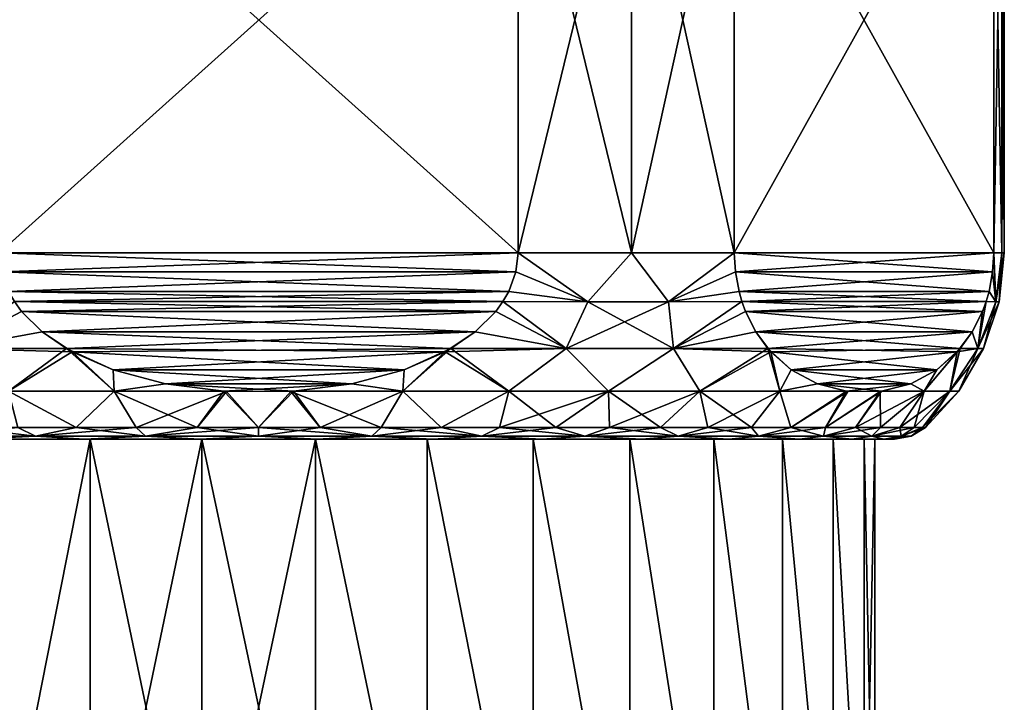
# Model space of a CAD drawing. Header units: metres. Extents: x -109 to 109, y -917 to 389.
# Tile 232 of 256: x 71 to 92, y 35 to 50. Entities that reach past the tile are written whole.
import ezdxf

# ---------------------------------------------------------------- set-up
doc = ezdxf.new("R2010")
doc.units = ezdxf.units.M
doc.layers.add('solid_24503124_XXX_01_SW0001_01', color=7, linetype='CONTINUOUS')

msp = doc.modelspace()

# ---------------------------------------------------------------- linework, layer by layer
at = {"layer": 'solid_24503124_XXX_01_SW0001_01'}
for points in [[(82.067764, 45, -15), (70.932236, 45, -15), (70.932236, 55, -15)], [(82.067764, 45, -15), (70.932236, 55, -15), (82.067764, 55, -15)], [(70.932236, 45, 15), (82.067764, 55, 15), (70.932236, 55, 15)], [(70.932236, 45, 15), (82.067764, 45, 15), (82.067764, 55, 15)], [(84.5, 45, 13.856406), (84.5, 55, 13.856406), (82.067764, 55, 15)], [(84.5, 45, 13.856406), (82.067764, 55, 15), (82.067764, 45, 15)], [(82.067764, 45, -15), (82.067764, 55, -15), (84.5, 55, -13.856406)], [(82.067764, 45, -15), (84.5, 55, -13.856406), (84.5, 45, -13.856406)], [(86.706497, 45, 12.321825), (86.706497, 55, 12.321825), (84.5, 55, 13.856406)], [(86.706497, 45, 12.321825), (84.5, 55, 13.856406), (84.5, 45, 13.856406)], [(84.5, 45, -13.856406), (84.5, 55, -13.856406), (86.706497, 55, -12.321825)], [(84.5, 45, -13.856406), (86.706497, 55, -12.321825), (86.706497, 45, -12.321825)], [(86.706497, 45, 12.321825), (92.274261, 55, 2.678175), (86.706497, 55, 12.321825)], [(86.706497, 45, 12.321825), (92.274261, 45, 2.678175), (92.274261, 55, 2.678175)], [(92.274261, 45, -2.678175), (86.706497, 55, -12.321825), (92.274261, 55, -2.678175)], [(92.274261, 45, -2.678175), (86.706497, 45, -12.321825), (86.706497, 55, -12.321825)], [(92.443466, 45, 1.343836), (92.443466, 55, 1.343836), (92.274261, 55, 2.678175)], [(92.443466, 45, 1.343836), (92.274261, 55, 2.678175), (92.274261, 45, 2.678175)], [(92.274261, 45, -2.678175), (92.274261, 55, -2.678175), (92.443466, 55, -1.343836)], [(92.274261, 45, -2.678175), (92.443466, 55, -1.343836), (92.443466, 45, -1.343836)], [(92.5, 45), (92.5, 55), (92.443466, 55, 1.343836)], [(92.443466, 45, -1.343836), (92.5, 55), (92.5, 45)], [(92.443466, 45, -1.343836), (92.443466, 55, -1.343836), (92.5, 55)], [(92.5, 45), (92.443466, 55, 1.343836), (92.443466, 45, 1.343836)], [(82.018707, 44.587952, -15), (70.932236, 45, -15), (82.067764, 45, -15)], [(70.981293, 44.587952, -15), (70.932236, 45, -15), (82.018707, 44.587952, -15)], [(70.981293, 44.587952, 15), (82.067764, 45, 15), (70.932236, 45, 15)], [(70.981293, 44.587952, 15), (82.018707, 44.587952, 15), (82.067764, 45, 15)], [(82.067764, 45, 15), (82.018707, 44.587952, 15), (83.563675, 43.947845, 14.23146)], [(83.563675, 43.947845, -14.23146), (82.018707, 44.587952, -15), (82.067764, 45, -15)], [(84.5, 45, 13.856406), (82.067764, 45, 15), (83.563675, 43.947845, 14.23146)], [(83.563675, 43.947845, -14.23146), (82.067764, 45, -15), (84.5, 45, -13.856406)], [(84.5, 45, 13.856406), (83.563675, 43.947845, 14.23146), (85.292969, 43.947845, 13.23305)], [(85.292969, 43.947845, -13.23305), (83.563675, 43.947845, -14.23146), (84.5, 45, -13.856406)], [(86.706497, 45, 12.321825), (84.5, 45, 13.856406), (85.292969, 43.947845, 13.23305)], [(85.292969, 43.947845, -13.23305), (84.5, 45, -13.856406), (86.706497, 45, -12.321825)], [(86.731033, 44.587936, 12.279337), (86.706497, 45, 12.321825), (85.292969, 43.947845, 13.23305)], [(86.731026, 44.58794, -12.279337), (85.292969, 43.947845, -13.23305), (86.706497, 45, -12.321825)], [(86.731033, 44.587936, 12.279337), (92.274261, 45, 2.678175), (86.706497, 45, 12.321825)], [(92.249733, 44.587936, -2.720663), (86.731026, 44.58794, -12.279337), (86.706497, 45, -12.321825)], [(92.249733, 44.587936, -2.720663), (86.706497, 45, -12.321825), (92.274261, 45, -2.678175)], [(86.731033, 44.587936, 12.279337), (92.249733, 44.587936, 2.720663), (92.274261, 45, 2.678175)], [(92.249733, 44.587936, 2.720663), (92.317421, 43.947845, 1.49638), (92.274261, 45, 2.678175)], [(92.249733, 44.587936, -2.720663), (92.274261, 45, -2.678175), (92.317421, 43.947845, -1.49638)], [(92.317421, 43.947845, 1.49638), (92.443466, 45, 1.343836), (92.274261, 45, 2.678175)], [(92.274261, 45, -2.678175), (92.443466, 45, -1.343836), (92.317421, 43.947845, -1.49638)], [(92.317421, 43.947845, 1.49638), (92.388046, 43.947845), (92.443466, 45, 1.343836)], [(92.317421, 43.947845, -1.49638), (92.5, 45), (92.388046, 43.947845)], [(92.443466, 45, -1.343836), (92.5, 45), (92.317421, 43.947845, -1.49638)], [(92.388046, 43.947845), (92.5, 45), (92.443466, 45, 1.343836)], [(71.135048, 44.169518, 15), (82.018707, 44.587952, 15), (70.981293, 44.587952, 15)], [(70.981293, 44.587952, -15), (82.018707, 44.587952, -15), (81.864952, 44.169518, -15)], [(70.981293, 44.587952, -15), (81.864952, 44.169518, -15), (71.135048, 44.169518, -15)], [(71.135048, 44.169518, 15), (81.864952, 44.169518, 15), (82.018707, 44.587952, 15)], [(82.018707, 44.587952, 15), (81.864952, 44.169518, 15), (83.563675, 43.947845, 14.23146)], [(83.563675, 43.947845, -14.23146), (81.864952, 44.169518, -15), (82.018707, 44.587952, -15)], [(86.731026, 44.58794, -12.279337), (86.807907, 44.169502, -12.146181), (85.292969, 43.947845, -13.23305)], [(86.731033, 44.587936, 12.279337), (85.292969, 43.947845, 13.23305), (86.807907, 44.169498, 12.14618)], [(92.172852, 44.169502, -2.853819), (86.807907, 44.169502, -12.146181), (86.731026, 44.58794, -12.279337)], [(92.249733, 44.587936, -2.720663), (92.172852, 44.169502, -2.853819), (86.731026, 44.58794, -12.279337)], [(86.731033, 44.587936, 12.279337), (86.807907, 44.169498, 12.14618), (92.249733, 44.587936, 2.720663)], [(86.807907, 44.169498, 12.14618), (92.172852, 44.169498, 2.85382), (92.249733, 44.587936, 2.720663)], [(92.249733, 44.587936, 2.720663), (92.172852, 44.169498, 2.85382), (92.317421, 43.947845, 1.49638)], [(92.249733, 44.587936, -2.720663), (92.317421, 43.947845, -1.49638), (92.172852, 44.169502, -2.853819)], [(71.261002, 43.950317, 15), (81.864952, 44.169518, 15), (71.135048, 44.169518, 15)], [(71.135048, 44.169518, -15), (81.864952, 44.169518, -15), (81.738998, 43.950317, -15)], [(71.135048, 44.169518, -15), (81.738998, 43.950317, -15), (71.261002, 43.950317, -15)], [(71.261002, 43.950317, 15), (81.738998, 43.950317, 15), (81.864952, 44.169518, 15)], [(81.864952, 44.169518, 15), (81.738998, 43.950317, 15), (83.563675, 43.947845, 14.23146)], [(83.563675, 43.947845, -14.23146), (81.738998, 43.950317, -15), (81.864952, 44.169518, -15)], [(86.807907, 44.169502, -12.146181), (86.87088, 43.950317, -12.037109), (85.292969, 43.947845, -13.23305)], [(86.807907, 44.169498, 12.14618), (85.292969, 43.947845, 13.23305), (86.87088, 43.950317, 12.03711)], [(92.109886, 43.950317, -2.96289), (86.87088, 43.950317, -12.037109), (86.807907, 44.169502, -12.146181)], [(92.172852, 44.169502, -2.853819), (92.109886, 43.950317, -2.96289), (86.807907, 44.169502, -12.146181)], [(86.807907, 44.169498, 12.14618), (86.87088, 43.950317, 12.03711), (92.172852, 44.169498, 2.85382)], [(86.87088, 43.950317, 12.03711), (92.109886, 43.950317, 2.96289), (92.172852, 44.169498, 2.85382)], [(92.172852, 44.169502, -2.853819), (92.317421, 43.947845, -1.49638), (92.109886, 43.950317, -2.96289)], [(92.172852, 44.169498, 2.85382), (92.109886, 43.950317, 2.96289), (92.317421, 43.947845, 1.49638)], [(69.899841, 42.941845, 14.087246), (71.413895, 43.740768, 15), (71.261002, 43.950317, 15)], [(69.899841, 42.941845, -14.087246), (71.261002, 43.950317, -15), (71.413895, 43.740768, -15)], [(71.413895, 43.740768, 15), (81.738998, 43.950317, 15), (71.261002, 43.950317, 15)], [(71.261002, 43.950317, -15), (81.738998, 43.950317, -15), (81.586105, 43.740768, -15)], [(71.413895, 43.740768, -15), (71.261002, 43.950317, -15), (81.586105, 43.740768, -15)], [(71.413895, 43.740768, 15), (81.586105, 43.740768, 15), (81.738998, 43.950317, 15)], [(81.738998, 43.950317, 15), (81.586105, 43.740768, 15), (83.100159, 42.941845, 14.087246)], [(83.100159, 42.941845, -14.087246), (81.586105, 43.740768, -15), (81.738998, 43.950317, -15)], [(83.563675, 43.947845, 14.23146), (81.738998, 43.950317, 15), (83.100159, 42.941845, 14.087246)], [(83.100159, 42.941845, -14.087246), (81.738998, 43.950317, -15), (83.563675, 43.947845, -14.23146)], [(83.563675, 43.947845, 14.23146), (83.100159, 42.941845, 14.087246), (85.399834, 42.941845, 12.759527)], [(83.100159, 42.941845, -14.087246), (83.563675, 43.947845, -14.23146), (85.292969, 43.947845, -13.23305)], [(85.399834, 42.941845, -12.759527), (83.100159, 42.941845, -14.087246), (85.292969, 43.947845, -13.23305)], [(85.292969, 43.947845, 13.23305), (83.563675, 43.947845, 14.23146), (85.399834, 42.941845, 12.759527)], [(86.87088, 43.950317, 12.03711), (85.292969, 43.947845, 13.23305), (85.399834, 42.941845, 12.759527)], [(85.399834, 42.941845, -12.759527), (85.292969, 43.947845, -13.23305), (86.87088, 43.950317, -12.037109)], [(86.947334, 43.740753, 11.904684), (86.87088, 43.950317, 12.03711), (85.399834, 42.941845, 12.759527)], [(85.399834, 42.941845, -12.759527), (86.87088, 43.950317, -12.037109), (86.947334, 43.740753, -11.904685)], [(86.947334, 43.740753, 11.904684), (92.109886, 43.950317, 2.96289), (86.87088, 43.950317, 12.03711)], [(92.033424, 43.740753, -3.095315), (86.947334, 43.740753, -11.904685), (86.87088, 43.950317, -12.037109)], [(92.033424, 43.740753, -3.095315), (86.87088, 43.950317, -12.037109), (92.109886, 43.950317, -2.96289)], [(86.947334, 43.740753, 11.904684), (92.033424, 43.740753, 3.095316), (92.109886, 43.950317, 2.96289)], [(91.929138, 42.941845, 1.988549), (92.317421, 43.947845, 1.49638), (92.109886, 43.950317, 2.96289)], [(91.929138, 42.941845, 1.988549), (92.109886, 43.950317, 2.96289), (92.033424, 43.740753, 3.095316)], [(92.109886, 43.950317, -2.96289), (92.317421, 43.947845, -1.49638), (91.929138, 42.941845, -1.988549)], [(92.033424, 43.740753, -3.095315), (92.109886, 43.950317, -2.96289), (91.929138, 42.941845, -1.988549)], [(91.929138, 42.941845, -1.988549), (92.388046, 43.947845), (92.056755, 42.941845)], [(92.317421, 43.947845, -1.49638), (92.388046, 43.947845), (91.929138, 42.941845, -1.988549)], [(91.929138, 42.941845, 1.988549), (92.056755, 42.941845), (92.317421, 43.947845, 1.49638)], [(92.056755, 42.941845), (92.388046, 43.947845), (92.317421, 43.947845, 1.49638)], [(69.899841, 42.941845, 14.087246), (71.853027, 43.303333, 15), (71.413895, 43.740768, 15)], [(71.853027, 43.303333, -15), (69.899841, 42.941845, -14.087246), (71.413895, 43.740768, -15)], [(71.853027, 43.303333, 15), (81.586105, 43.740768, 15), (71.413895, 43.740768, 15)], [(71.413895, 43.740768, -15), (81.586105, 43.740768, -15), (81.146973, 43.303333, -15)], [(71.853027, 43.303333, -15), (71.413895, 43.740768, -15), (81.146973, 43.303333, -15)], [(71.853027, 43.303333, 15), (81.146973, 43.303333, 15), (81.586105, 43.740768, 15)], [(81.586105, 43.740768, 15), (81.146973, 43.303333, 15), (83.100159, 42.941845, 14.087246)], [(83.100159, 42.941845, -14.087246), (81.146973, 43.303333, -15), (81.586105, 43.740768, -15)], [(86.947334, 43.740753, 11.904684), (85.399834, 42.941845, 12.759527), (87.166901, 43.303322, 11.524384)], [(87.166901, 43.303322, -11.524386), (85.399834, 42.941845, -12.759527), (86.947334, 43.740753, -11.904685)], [(86.947334, 43.740753, 11.904684), (87.166901, 43.303322, 11.524384), (92.033424, 43.740753, 3.095316)], [(91.813858, 43.303322, -3.475614), (87.166901, 43.303322, -11.524386), (86.947334, 43.740753, -11.904685)], [(92.033424, 43.740753, -3.095315), (91.813858, 43.303322, -3.475614), (86.947334, 43.740753, -11.904685)], [(87.166901, 43.303322, 11.524384), (91.813858, 43.303322, 3.475616), (92.033424, 43.740753, 3.095316)], [(91.813858, 43.303322, 3.475616), (91.929138, 42.941845, 1.988549), (92.033424, 43.740753, 3.095316)], [(92.033424, 43.740753, -3.095315), (91.929138, 42.941845, -1.988549), (91.813858, 43.303322, -3.475614)], [(69.899841, 42.941845, 14.087246), (72.376389, 42.941296, 15), (71.853027, 43.303333, 15)], [(71.853027, 43.303333, -15), (72.498077, 42.872173, -15), (69.899841, 42.941845, -14.087246)], [(72.376389, 42.941296, 15), (81.146973, 43.303333, 15), (71.853027, 43.303333, 15)], [(71.853027, 43.303333, -15), (81.146973, 43.303333, -15), (80.623611, 42.941296, -15)], [(71.853027, 43.303333, -15), (80.623611, 42.941296, -15), (72.498077, 42.872173, -15)], [(72.376389, 42.941296, 15), (80.501923, 42.872173, 15), (81.146973, 43.303333, 15)], [(81.146973, 43.303333, 15), (80.501923, 42.872173, 15), (83.100159, 42.941845, 14.087246)], [(83.100159, 42.941845, -14.087246), (80.623611, 42.941296, -15), (81.146973, 43.303333, -15)], [(87.166901, 43.303322, 11.524384), (85.399834, 42.941845, 12.759527), (87.428574, 42.941292, 11.071153)], [(87.166901, 43.303322, -11.524386), (87.489418, 42.872181, -10.965775), (85.399834, 42.941845, -12.759527)], [(87.166901, 43.303322, 11.524384), (87.428574, 42.941292, 11.071153), (91.813858, 43.303322, 3.475616)], [(91.552185, 42.941292, -3.928847), (87.489418, 42.872181, -10.965775), (87.166901, 43.303322, -11.524386)], [(91.813858, 43.303322, -3.475614), (91.552185, 42.941292, -3.928847), (87.166901, 43.303322, -11.524386)], [(87.428574, 42.941292, 11.071153), (91.491348, 42.872181, 4.034224), (91.813858, 43.303322, 3.475616)], [(91.813858, 43.303322, 3.475616), (91.491348, 42.872181, 4.034224), (91.929138, 42.941845, 1.988549)], [(91.813858, 43.303322, -3.475614), (91.929138, 42.941845, -1.988549), (91.552185, 42.941292, -3.928847)], [(69.899841, 42.941845, 14.087246), (71.129272, 42.028194, 14.028026), (72.376389, 42.941296, 15)], [(72.498077, 42.872173, -15), (71.129272, 42.028194, -14.028026), (69.899841, 42.941845, -14.087246)], [(72.376389, 42.941296, 15), (71.129272, 42.028194, 14.028026), (73.402763, 42.028194, 14.698209)], [(73.379494, 42.484554, 15), (72.376389, 42.941296, 15), (73.402763, 42.028194, 14.698209)], [(73.379494, 42.484554, 15), (80.501923, 42.872173, 15), (72.376389, 42.941296, 15)], [(72.498077, 42.872173, -15), (80.623611, 42.941296, -15), (79.620506, 42.484554, -15)], [(81.870728, 42.028194, -14.028026), (79.597237, 42.028194, -14.698209), (80.623611, 42.941296, -15)], [(79.597237, 42.028194, -14.698209), (79.620506, 42.484554, -15), (80.623611, 42.941296, -15)], [(83.100159, 42.941845, 14.087246), (80.501923, 42.872173, 15), (81.870728, 42.028194, 14.028026)], [(81.870728, 42.028194, -14.028026), (80.623611, 42.941296, -15), (83.100159, 42.941845, -14.087246)], [(83.100159, 42.941845, 14.087246), (81.870728, 42.028194, 14.028026), (84.01049, 42.028194, 13.008563)], [(84.01049, 42.028194, -13.008563), (81.870728, 42.028194, -14.028026), (83.100159, 42.941845, -14.087246)], [(85.399834, 42.941845, 12.759527), (83.100159, 42.941845, 14.087246), (84.01049, 42.028194, 13.008563)], [(84.01049, 42.028194, -13.008563), (83.100159, 42.941845, -14.087246), (85.399834, 42.941845, -12.759527)], [(85.399834, 42.941845, 12.759527), (84.01049, 42.028194, 13.008563), (85.963257, 42.028194, 11.665204)], [(85.963257, 42.028194, -11.665203), (84.01049, 42.028194, -13.008563), (85.399834, 42.941845, -12.759527)], [(87.428574, 42.941292, 11.071153), (85.399834, 42.941845, 12.759527), (85.963257, 42.028194, 11.665204)], [(85.963257, 42.028194, -11.665203), (85.399834, 42.941845, -12.759527), (87.489418, 42.872181, -10.965775)], [(87.428574, 42.941292, 11.071153), (85.963257, 42.028194, 11.665204), (87.680397, 42.028194, 10.031397)], [(87.930107, 42.48457, 10.202477), (91.491348, 42.872181, 4.034224), (87.428574, 42.941292, 11.071153)], [(87.930107, 42.48457, 10.202477), (87.428574, 42.941292, 11.071153), (87.680397, 42.028194, 10.031397)], [(91.050659, 42.48457, -4.797525), (87.489418, 42.872181, -10.965775), (91.552185, 42.941292, -3.928847)], [(91.552185, 42.941292, -3.928847), (91.333992, 42.028194, -2.36282), (90.777641, 42.028194, -4.666808)], [(91.050659, 42.48457, -4.797525), (91.552185, 42.941292, -3.928847), (90.777641, 42.028194, -4.666808)], [(91.333992, 42.028194, -2.36282), (92.056755, 42.941845), (91.520996, 42.028194)], [(91.929138, 42.941845, -1.988549), (92.056755, 42.941845), (91.333992, 42.028194, -2.36282)], [(91.333992, 42.028194, 2.362819), (91.929138, 42.941845, 1.988549), (91.491348, 42.872181, 4.034224)], [(91.333992, 42.028194, 2.362819), (91.520996, 42.028194), (91.929138, 42.941845, 1.988549)], [(91.552185, 42.941292, -3.928847), (91.929138, 42.941845, -1.988549), (91.333992, 42.028194, -2.36282)], [(91.520996, 42.028194), (92.056755, 42.941845), (91.929138, 42.941845, 1.988549)], [(72.498077, 42.872173, -15), (73.402763, 42.028194, -14.698209), (71.129272, 42.028194, -14.028026)], [(73.379494, 42.484554, -15), (72.498077, 42.872173, -15), (79.620506, 42.484554, -15)], [(73.379494, 42.484554, -15), (73.402763, 42.028194, -14.698209), (72.498077, 42.872173, -15)], [(73.379494, 42.484554, 15), (79.620506, 42.484554, 15), (80.501923, 42.872173, 15)], [(80.501923, 42.872173, 15), (79.597237, 42.028194, 14.698209), (81.870728, 42.028194, 14.028026)], [(80.501923, 42.872173, 15), (79.620506, 42.484554, 15), (79.597237, 42.028194, 14.698209)], [(87.680397, 42.028194, -10.031396), (85.963257, 42.028194, -11.665203), (87.489418, 42.872181, -10.965775)], [(87.930107, 42.48457, -10.202473), (87.680397, 42.028194, -10.031396), (87.489418, 42.872181, -10.965775)], [(91.050659, 42.48457, -4.797525), (87.930107, 42.48457, -10.202473), (87.489418, 42.872181, -10.965775)], [(87.930107, 42.48457, 10.202477), (91.050659, 42.484573, 4.79752), (91.491348, 42.872181, 4.034224)], [(90.777641, 42.028194, 4.666807), (91.333992, 42.028194, 2.362819), (91.491348, 42.872181, 4.034224)], [(91.050659, 42.484573, 4.79752), (90.777641, 42.028194, 4.666807), (91.491348, 42.872181, 4.034224)], [(74.498581, 42.185978, 15), (73.379494, 42.484554, 15), (73.402763, 42.028194, 14.698209)], [(74.498581, 42.185978, 15), (79.620506, 42.484554, 15), (73.379494, 42.484554, 15)], [(73.379494, 42.484554, -15), (79.620506, 42.484554, -15), (78.501419, 42.185978, -15)], [(73.379494, 42.484554, -15), (78.501419, 42.185978, -15), (74.498581, 42.185978, -15)], [(73.379494, 42.484554, -15), (74.498581, 42.185978, -15), (73.402763, 42.028194, -14.698209)], [(74.498581, 42.185978, 15), (78.501419, 42.185978, 15), (79.620506, 42.484554, 15)], [(79.620506, 42.484554, 15), (78.501419, 42.185978, 15), (79.597237, 42.028194, 14.698209)], [(79.597237, 42.028194, -14.698209), (78.501419, 42.185978, -15), (79.620506, 42.484554, -15)], [(87.930107, 42.48457, 10.202477), (87.680397, 42.028194, 10.031397), (88.489647, 42.185989, 9.233323)], [(87.930107, 42.48457, -10.202473), (88.489647, 42.185989, -9.233317), (87.680397, 42.028194, -10.031396)], [(87.930107, 42.48457, 10.202477), (88.489647, 42.185989, 9.233323), (91.050659, 42.484573, 4.79752)], [(90.491119, 42.185989, -5.766675), (88.489647, 42.185989, -9.233317), (87.930107, 42.48457, -10.202473)], [(91.050659, 42.48457, -4.797525), (90.491119, 42.185989, -5.766675), (87.930107, 42.48457, -10.202473)], [(88.489647, 42.185989, 9.233323), (90.491119, 42.185989, 5.766668), (91.050659, 42.484573, 4.79752)], [(91.050659, 42.484573, 4.79752), (90.491119, 42.185989, 5.766668), (90.777641, 42.028194, 4.666807)], [(91.050659, 42.48457, -4.797525), (90.777641, 42.028194, -4.666808), (90.491119, 42.185989, -5.766675)], [(74.498581, 42.185978, 15), (73.402763, 42.028194, 14.698209), (75.75061, 42.025112, 15)], [(74.498581, 42.185978, -15), (75.808167, 42.021378, -15), (73.402763, 42.028194, -14.698209)], [(74.498581, 42.185978, 15), (75.75061, 42.025112, 15), (78.501419, 42.185978, 15)], [(74.498581, 42.185978, -15), (78.501419, 42.185978, -15), (77.24939, 42.025112, -15)], [(74.498581, 42.185978, -15), (77.24939, 42.025112, -15), (75.808167, 42.021378, -15)], [(78.501419, 42.185978, 15), (75.75061, 42.025112, 15), (77.191833, 42.021378, 15)], [(78.501419, 42.185978, 15), (77.191833, 42.021378, 15), (79.597237, 42.028194, 14.698209)], [(79.597237, 42.028194, -14.698209), (77.24939, 42.025112, -15), (78.501419, 42.185978, -15)], [(88.489647, 42.185989, 9.233323), (87.680397, 42.028194, 10.031397), (89.115685, 42.025112, 8.148995)], [(88.489647, 42.185989, -9.233317), (89.144455, 42.021378, -8.099156), (87.680397, 42.028194, -10.031396)], [(88.489647, 42.185989, 9.233323), (89.115685, 42.025112, 8.148995), (90.491119, 42.185989, 5.766668)], [(89.865082, 42.025112, -6.851), (89.144455, 42.021378, -8.099156), (88.489647, 42.185989, -9.233317)], [(90.491119, 42.185989, -5.766675), (89.865082, 42.025112, -6.851), (88.489647, 42.185989, -9.233317)], [(89.115685, 42.025112, 8.148995), (89.836311, 42.021381, 6.900828), (90.491119, 42.185989, 5.766668)], [(90.491119, 42.185989, 5.766668), (89.836311, 42.021381, 6.900828), (90.777641, 42.028194, 4.666807)], [(90.491119, 42.185989, -5.766675), (90.777641, 42.028194, -4.666808), (89.865082, 42.025112, -6.851)], [(71.129272, 42.028194, 14.028026), (71.33165, 41.25, 13.341057), (72.584648, 41.25, 13.761022)], [(73.402763, 42.028194, 14.698209), (71.129272, 42.028194, 14.028026), (72.584648, 41.25, 13.761022)], [(71.129272, 42.028194, -14.028026), (72.584648, 41.25, -13.761022), (71.33165, 41.25, -13.341057)], [(71.129272, 42.028194, -14.028026), (73.402763, 42.028194, -14.698209), (72.584648, 41.25, -13.761022)], [(73.402763, 42.028194, 14.698209), (72.584648, 41.25, 13.761022), (73.871063, 41.25, 14.063582)], [(73.402763, 42.028194, -14.698209), (73.871063, 41.25, -14.063582), (72.584648, 41.25, -13.761022)], [(73.402763, 42.028194, 14.698209), (73.871063, 41.25, 14.063582), (75.179901, 41.25, 14.246158)], [(75.75061, 42.025112, 15), (73.402763, 42.028194, 14.698209), (75.179901, 41.25, 14.246158)], [(73.402763, 42.028194, -14.698209), (75.808167, 42.021378, -15), (73.871063, 41.25, -14.063582)], [(75.808167, 42.021378, -15), (75.179901, 41.25, -14.246158), (73.871063, 41.25, -14.063582)], [(75.75061, 42.025112, 15), (75.179901, 41.25, 14.246158), (76.5, 41.25, 14.307189)], [(75.808167, 42.021378, -15), (76.5, 41.25, -14.307189), (75.179901, 41.25, -14.246158)], [(77.191833, 42.021378, 15), (75.75061, 42.025112, 15), (76.5, 41.25, 14.307189)], [(75.808167, 42.021378, -15), (77.24939, 42.025112, -15), (76.5, 41.25, -14.307189)], [(77.24939, 42.025112, -15), (77.820099, 41.25, -14.246158), (76.5, 41.25, -14.307189)], [(77.191833, 42.021378, 15), (76.5, 41.25, 14.307189), (77.820099, 41.25, 14.246158)], [(79.597237, 42.028194, 14.698209), (77.191833, 42.021378, 15), (79.128937, 41.25, 14.063582)], [(77.191833, 42.021378, 15), (77.820099, 41.25, 14.246158), (79.128937, 41.25, 14.063582)], [(79.597237, 42.028194, -14.698209), (77.820099, 41.25, -14.246158), (77.24939, 42.025112, -15)], [(79.597237, 42.028194, -14.698209), (79.128937, 41.25, -14.063582), (77.820099, 41.25, -14.246158)], [(79.597237, 42.028194, 14.698209), (79.128937, 41.25, 14.063582), (80.415352, 41.25, 13.761022)], [(79.597237, 42.028194, -14.698209), (80.415352, 41.25, -13.761022), (79.128937, 41.25, -14.063582)], [(81.870728, 42.028194, 14.028026), (79.597237, 42.028194, 14.698209), (80.415352, 41.25, 13.761022)], [(81.870728, 42.028194, -14.028026), (80.415352, 41.25, -13.761022), (79.597237, 42.028194, -14.698209)], [(81.870728, 42.028194, 14.028026), (80.415352, 41.25, 13.761022), (81.66835, 41.25, 13.341057)], [(81.870728, 42.028194, -14.028026), (81.66835, 41.25, -13.341057), (80.415352, 41.25, -13.761022)], [(81.870728, 42.028194, 14.028026), (81.66835, 41.25, 13.341057), (82.877266, 41.25, 12.80727)], [(84.01049, 42.028194, -13.008563), (82.877266, 41.25, -12.80727), (81.66835, 41.25, -13.341057)], [(84.01049, 42.028194, -13.008563), (81.66835, 41.25, -13.341057), (81.870728, 42.028194, -14.028026)], [(84.01049, 42.028194, 13.008563), (81.870728, 42.028194, 14.028026), (82.877266, 41.25, 12.80727)], [(84.01049, 42.028194, 13.008563), (82.877266, 41.25, 12.80727), (84.031761, 41.25, 12.164217)], [(84.01049, 42.028194, -13.008563), (84.031761, 41.25, -12.164217), (82.877266, 41.25, -12.80727)], [(84.01049, 42.028194, 13.008563), (84.031761, 41.25, 12.164217), (85.122009, 41.25, 11.417383)], [(85.963257, 42.028194, 11.665204), (84.01049, 42.028194, 13.008563), (85.122009, 41.25, 11.417383)], [(85.963257, 42.028194, -11.665203), (84.031761, 41.25, -12.164217), (84.01049, 42.028194, -13.008563)], [(85.963257, 42.028194, -11.665203), (85.122009, 41.25, -11.417383), (84.031761, 41.25, -12.164217)], [(85.963257, 42.028194, 11.665204), (85.122009, 41.25, 11.417383), (86.138695, 41.25, 10.57314)], [(85.963257, 42.028194, -11.665203), (86.138695, 41.25, -10.57314), (85.122009, 41.25, -11.417383)], [(85.963257, 42.028194, 11.665204), (86.138695, 41.25, 10.57314), (87.073143, 41.25, 9.638691)], [(87.680397, 42.028194, 10.031397), (85.963257, 42.028194, 11.665204), (87.073143, 41.25, 9.638691)], [(87.680397, 42.028194, -10.031396), (86.138695, 41.25, -10.57314), (85.963257, 42.028194, -11.665203)], [(87.680397, 42.028194, -10.031396), (87.073143, 41.25, -9.638691), (86.138695, 41.25, -10.57314)], [(87.680397, 42.028194, 10.031397), (87.073143, 41.25, 9.638691), (87.917381, 41.25, 8.622007)], [(87.680397, 42.028194, -10.031396), (87.917381, 41.25, -8.622007), (87.073143, 41.25, -9.638691)], [(89.115685, 42.025112, 8.148995), (87.680397, 42.028194, 10.031397), (87.917381, 41.25, 8.622007)], [(89.144455, 42.021378, -8.099156), (87.917381, 41.25, -8.622007), (87.680397, 42.028194, -10.031396)], [(89.115685, 42.025112, 8.148995), (87.917381, 41.25, 8.622007), (88.664215, 41.25, 7.531765)], [(89.144455, 42.021378, -8.099156), (88.664215, 41.25, -7.531765), (87.917381, 41.25, -8.622007)], [(89.115685, 42.025112, 8.148995), (88.664215, 41.25, 7.531765), (89.836311, 42.021381, 6.900828)], [(89.865082, 42.025112, -6.851), (89.307274, 41.25, -6.377263), (88.664215, 41.25, -7.531765)], [(89.865082, 42.025112, -6.851), (88.664215, 41.25, -7.531765), (89.144455, 42.021378, -8.099156)], [(89.836311, 42.021381, 6.900828), (88.664215, 41.25, 7.531765), (89.307274, 41.25, 6.377263)], [(90.777641, 42.028194, -4.666808), (89.841057, 41.25, -5.168353), (89.307274, 41.25, -6.377263)], [(89.865082, 42.025112, -6.851), (90.777641, 42.028194, -4.666808), (89.307274, 41.25, -6.377263)], [(89.836311, 42.021381, 6.900828), (89.307274, 41.25, 6.377263), (89.841057, 41.25, 5.168353)], [(89.836311, 42.021381, 6.900828), (89.841057, 41.25, 5.168353), (90.777641, 42.028194, 4.666807)], [(90.777641, 42.028194, 4.666807), (89.841057, 41.25, 5.168353), (90.261024, 41.25, 3.915348)], [(90.777641, 42.028194, -4.666808), (90.261024, 41.25, -3.915348), (89.841057, 41.25, -5.168353)], [(90.777641, 42.028194, 4.666807), (90.261024, 41.25, 3.915348), (90.563583, 41.25, 2.628939)], [(91.333992, 42.028194, -2.36282), (90.563583, 41.25, -2.628939), (90.261024, 41.25, -3.915348)], [(90.777641, 42.028194, -4.666808), (91.333992, 42.028194, -2.36282), (90.261024, 41.25, -3.915348)], [(91.333992, 42.028194, 2.362819), (90.563583, 41.25, 2.628939), (90.746155, 41.25, 1.320101)], [(90.777641, 42.028194, 4.666807), (90.563583, 41.25, 2.628939), (91.333992, 42.028194, 2.362819)], [(91.333992, 42.028194, -2.36282), (90.746155, 41.25, -1.320101), (90.563583, 41.25, -2.628939)], [(91.333992, 42.028194, 2.362819), (90.746155, 41.25, 1.320101), (90.80719, 41.25)], [(90.746155, 41.25, -1.320101), (91.520996, 42.028194), (90.80719, 41.25)], [(91.333992, 42.028194, -2.36282), (91.520996, 42.028194), (90.746155, 41.25, -1.320101)], [(91.333992, 42.028194, 2.362819), (90.80719, 41.25), (91.520996, 42.028194)], [(70.122734, 41.25, 12.80727), (69.500351, 41.064587, 12.123754), (71.711952, 41.064587, 13.155044)], [(71.33165, 41.25, -13.341057), (71.711952, 41.064587, -13.155044), (69.500351, 41.064587, -12.123754)], [(71.33165, 41.25, 13.341057), (70.122734, 41.25, 12.80727), (71.711952, 41.064587, 13.155044)], [(72.584648, 41.25, 13.761022), (71.33165, 41.25, 13.341057), (71.711952, 41.064587, 13.155044)], [(71.33165, 41.25, -13.341057), (72.584648, 41.25, -13.761022), (71.711952, 41.064587, -13.155044)], [(72.584648, 41.25, 13.761022), (71.711952, 41.064587, 13.155044), (74.069046, 41.064587, 13.786624)], [(73.871063, 41.25, -14.063582), (74.069046, 41.064587, -13.786624), (71.711952, 41.064587, -13.155044)], [(72.584648, 41.25, -13.761022), (73.871063, 41.25, -14.063582), (71.711952, 41.064587, -13.155044)], [(73.871063, 41.25, 14.063582), (72.584648, 41.25, 13.761022), (74.069046, 41.064587, 13.786624)], [(75.179901, 41.25, 14.246158), (73.871063, 41.25, 14.063582), (74.069046, 41.064587, 13.786624)], [(73.871063, 41.25, -14.063582), (75.179901, 41.25, -14.246158), (74.069046, 41.064587, -13.786624)], [(75.179901, 41.25, 14.246158), (74.069046, 41.064587, 13.786624), (76.5, 41.064587, 13.999305)], [(76.5, 41.25, -14.307189), (76.5, 41.064587, -13.999305), (74.069046, 41.064587, -13.786624)], [(75.179901, 41.25, -14.246158), (76.5, 41.25, -14.307189), (74.069046, 41.064587, -13.786624)], [(76.5, 41.25, 14.307189), (75.179901, 41.25, 14.246158), (76.5, 41.064587, 13.999305)], [(76.5, 41.25, 14.307189), (76.5, 41.064587, 13.999305), (78.930954, 41.064587, 13.786624)], [(77.820099, 41.25, 14.246158), (76.5, 41.25, 14.307189), (78.930954, 41.064587, 13.786624)], [(77.820099, 41.25, -14.246158), (78.930954, 41.064587, -13.786624), (76.5, 41.064587, -13.999305)], [(76.5, 41.25, -14.307189), (77.820099, 41.25, -14.246158), (76.5, 41.064587, -13.999305)], [(79.128937, 41.25, 14.063582), (77.820099, 41.25, 14.246158), (78.930954, 41.064587, 13.786624)], [(77.820099, 41.25, -14.246158), (79.128937, 41.25, -14.063582), (78.930954, 41.064587, -13.786624)], [(79.128937, 41.25, 14.063582), (78.930954, 41.064587, 13.786624), (81.288048, 41.064587, 13.155044)], [(80.415352, 41.25, -13.761022), (81.288048, 41.064587, -13.155044), (78.930954, 41.064587, -13.786624)], [(79.128937, 41.25, -14.063582), (80.415352, 41.25, -13.761022), (78.930954, 41.064587, -13.786624)], [(80.415352, 41.25, 13.761022), (79.128937, 41.25, 14.063582), (81.288048, 41.064587, 13.155044)], [(81.66835, 41.25, 13.341057), (80.415352, 41.25, 13.761022), (81.288048, 41.064587, 13.155044)], [(80.415352, 41.25, -13.761022), (81.66835, 41.25, -13.341057), (81.288048, 41.064587, -13.155044)], [(81.66835, 41.25, 13.341057), (81.288048, 41.064587, 13.155044), (83.499649, 41.064587, 12.123754)], [(82.877266, 41.25, -12.80727), (83.499649, 41.064587, -12.123754), (81.288048, 41.064587, -13.155044)], [(81.66835, 41.25, -13.341057), (82.877266, 41.25, -12.80727), (81.288048, 41.064587, -13.155044)], [(82.877266, 41.25, 12.80727), (81.66835, 41.25, 13.341057), (83.499649, 41.064587, 12.123754)], [(84.031761, 41.25, 12.164217), (82.877266, 41.25, 12.80727), (83.499649, 41.064587, 12.123754)], [(82.877266, 41.25, -12.80727), (84.031761, 41.25, -12.164217), (83.499649, 41.064587, -12.123754)], [(84.031761, 41.25, 12.164217), (83.499649, 41.064587, 12.123754), (85.498581, 41.064587, 10.72409)], [(85.122009, 41.25, -11.417383), (85.498581, 41.064587, -10.72409), (83.499649, 41.064587, -12.123754)], [(84.031761, 41.25, -12.164217), (85.122009, 41.25, -11.417383), (83.499649, 41.064587, -12.123754)], [(85.122009, 41.25, 11.417383), (84.031761, 41.25, 12.164217), (85.498581, 41.064587, 10.72409)], [(86.138695, 41.25, 10.57314), (85.122009, 41.25, 11.417383), (85.498581, 41.064587, 10.72409)], [(85.122009, 41.25, -11.417383), (86.138695, 41.25, -10.57314), (85.498581, 41.064587, -10.72409)], [(86.138695, 41.25, 10.57314), (85.498581, 41.064587, 10.72409), (87.224091, 41.064587, 8.99858)], [(87.073143, 41.25, -9.638691), (87.224091, 41.064587, -8.99858), (85.498581, 41.064587, -10.72409)], [(86.138695, 41.25, -10.57314), (87.073143, 41.25, -9.638691), (85.498581, 41.064587, -10.72409)], [(87.073143, 41.25, 9.638691), (86.138695, 41.25, 10.57314), (87.224091, 41.064587, 8.99858)], [(87.917381, 41.25, 8.622007), (87.073143, 41.25, 9.638691), (87.224091, 41.064587, 8.99858)], [(87.073143, 41.25, -9.638691), (87.917381, 41.25, -8.622007), (87.224091, 41.064587, -8.99858)], [(87.917381, 41.25, 8.622007), (87.224091, 41.064587, 8.99858), (88.623756, 41.064587, 6.999652)], [(88.664215, 41.25, -7.531765), (88.623756, 41.064587, -6.999652), (87.224091, 41.064587, -8.99858)], [(87.917381, 41.25, -8.622007), (88.664215, 41.25, -7.531765), (87.224091, 41.064587, -8.99858)], [(88.664215, 41.25, 7.531765), (87.917381, 41.25, 8.622007), (88.623756, 41.064587, 6.999652)], [(89.307274, 41.25, 6.377263), (88.623756, 41.064587, 6.999652), (89.655045, 41.064587, 4.788044)], [(89.307274, 41.25, 6.377263), (88.664215, 41.25, 7.531765), (88.623756, 41.064587, 6.999652)], [(89.841057, 41.25, -5.168353), (89.655045, 41.064587, -4.788044), (88.623756, 41.064587, -6.999652)], [(89.307274, 41.25, -6.377263), (89.841057, 41.25, -5.168353), (88.623756, 41.064587, -6.999652)], [(88.664215, 41.25, -7.531765), (89.307274, 41.25, -6.377263), (88.623756, 41.064587, -6.999652)], [(89.841057, 41.25, 5.168353), (89.307274, 41.25, 6.377263), (89.655045, 41.064587, 4.788044)], [(90.261024, 41.25, 3.915348), (89.655045, 41.064587, 4.788044), (90.286621, 41.064587, 2.430954)], [(90.261024, 41.25, 3.915348), (89.841057, 41.25, 5.168353), (89.655045, 41.064587, 4.788044)], [(90.563583, 41.25, -2.628939), (90.286621, 41.064587, -2.430954), (89.655045, 41.064587, -4.788044)], [(90.261024, 41.25, -3.915348), (90.563583, 41.25, -2.628939), (89.655045, 41.064587, -4.788044)], [(89.841057, 41.25, -5.168353), (90.261024, 41.25, -3.915348), (89.655045, 41.064587, -4.788044)], [(90.563583, 41.25, 2.628939), (90.261024, 41.25, 3.915348), (90.286621, 41.064587, 2.430954)], [(90.746155, 41.25, 1.320101), (90.286621, 41.064587, 2.430954), (90.499306, 41.064587)], [(90.746155, 41.25, 1.320101), (90.563583, 41.25, 2.628939), (90.286621, 41.064587, 2.430954)], [(90.286621, 41.064587, -2.430954), (90.80719, 41.25), (90.499306, 41.064587)], [(90.746155, 41.25, -1.320101), (90.80719, 41.25), (90.286621, 41.064587, -2.430954)], [(90.563583, 41.25, -2.628939), (90.746155, 41.25, -1.320101), (90.286621, 41.064587, -2.430954)], [(90.746155, 41.25, 1.320101), (90.499306, 41.064587), (90.80719, 41.25)], [(69.500351, 41.064587, -12.123754), (71.711952, 41.064587, -13.155044), (70.416306, 41, -12.214544)], [(71.711952, 41.064587, 13.155044), (69.500351, 41.064587, 12.123754), (70.416306, 41, 12.214544)], [(71.711952, 41.064587, -13.155044), (72.764847, 41, -13.124599), (70.416306, 41, -12.214544)], [(71.711952, 41.064587, 13.155044), (70.416306, 41, 12.214544), (72.764847, 41, 13.124599)], [(70.416306, 41, -12.214544), (72.882019, 41, -12.715807), (70.607086, 41, -11.834489)], [(70.416306, 41, -12.214544), (72.764847, 41, -13.124599), (72.882019, 41, -12.715807)], [(72.882103, 41, 12.715832), (72.764847, 41, 13.124599), (70.416306, 41, 12.214544)], [(70.607185, 41, 11.834536), (72.882103, 41, 12.715832), (70.416306, 41, 12.214544)], [(70.607086, 41, -11.834489), (72.882019, 41, -12.715807), (70.60743, 29.5, -11.834612)], [(70.607185, 41, 11.834536), (70.60743, 29.5, 11.834612), (72.882103, 41, 12.715832)], [(72.882019, 41, -12.715807), (72.882256, 29.5, -12.715825), (70.60743, 29.5, -11.834612)], [(72.882103, 41, 12.715832), (70.60743, 29.5, 11.834612), (72.882256, 29.5, 12.715825)], [(71.711952, 41.064587, -13.155044), (74.069046, 41.064587, -13.786624), (72.764847, 41, -13.124599)], [(74.069046, 41.064587, 13.786624), (71.711952, 41.064587, 13.155044), (72.764847, 41, 13.124599)], [(74.069046, 41.064587, -13.786624), (75.240646, 41, -13.587511), (72.764847, 41, -13.124599)], [(74.069046, 41.064587, 13.786624), (72.764847, 41, 13.124599), (75.240646, 41, 13.587511)], [(72.764847, 41, -13.124599), (75.280159, 41, -13.164099), (72.882019, 41, -12.715807)], [(72.764847, 41, -13.124599), (75.240646, 41, -13.587511), (75.280159, 41, -13.164099)], [(77.759354, 41, 13.587511), (75.240646, 41, 13.587511), (72.764847, 41, 13.124599)], [(75.280197, 41, 13.164106), (77.759354, 41, 13.587511), (72.764847, 41, 13.124599)], [(72.882103, 41, 12.715832), (75.280197, 41, 13.164106), (72.764847, 41, 13.124599)], [(72.882019, 41, -12.715807), (75.280159, 41, -13.164099), (72.882256, 29.5, -12.715825)], [(72.882103, 41, 12.715832), (72.882256, 29.5, 12.715825), (75.280243, 29.5, 13.164058)], [(72.882103, 41, 12.715832), (75.280243, 29.5, 13.164058), (75.280197, 41, 13.164106)], [(75.280159, 41, -13.164099), (75.280243, 29.5, -13.164058), (72.882256, 29.5, -12.715825)], [(74.069046, 41.064587, -13.786624), (76.5, 41.064587, -13.999305), (75.240646, 41, -13.587511)], [(76.5, 41.064587, 13.999305), (74.069046, 41.064587, 13.786624), (75.240646, 41, 13.587511)], [(76.5, 41.064587, -13.999305), (77.759354, 41, -13.587511), (75.240646, 41, -13.587511)], [(76.5, 41.064587, 13.999305), (75.240646, 41, 13.587511), (77.759354, 41, 13.587511)], [(75.240646, 41, -13.587511), (77.719841, 41, -13.164099), (75.280159, 41, -13.164099)], [(75.240646, 41, -13.587511), (80.235153, 41, -13.124599), (77.719841, 41, -13.164099)], [(75.240646, 41, -13.587511), (77.759354, 41, -13.587511), (80.235153, 41, -13.124599)], [(75.280159, 41, -13.164099), (77.719841, 41, -13.164099), (75.280243, 29.5, -13.164058)], [(75.280197, 41, 13.164106), (75.280243, 29.5, 13.164058), (77.719757, 29.5, 13.164058)], [(75.280197, 41, 13.164106), (77.719757, 29.5, 13.164058), (77.719803, 41, 13.164106)], [(75.280197, 41, 13.164106), (77.719803, 41, 13.164106), (77.759354, 41, 13.587511)], [(77.719841, 41, -13.164099), (77.719757, 29.5, -13.164058), (75.280243, 29.5, -13.164058)], [(76.5, 41.064587, -13.999305), (78.930954, 41.064587, -13.786624), (77.759354, 41, -13.587511)], [(78.930954, 41.064587, 13.786624), (76.5, 41.064587, 13.999305), (77.759354, 41, 13.587511)], [(77.719841, 41, -13.164099), (80.117744, 29.5, -12.715825), (77.719757, 29.5, -13.164058)], [(77.719803, 41, 13.164106), (77.719757, 29.5, 13.164058), (80.117744, 29.5, 12.715825)], [(77.719803, 41, 13.164106), (80.117744, 29.5, 12.715825), (80.117897, 41, 12.715832)], [(77.719803, 41, 13.164106), (80.235153, 41, 13.124599), (77.759354, 41, 13.587511)], [(77.719803, 41, 13.164106), (80.117897, 41, 12.715832), (80.235153, 41, 13.124599)], [(77.719841, 41, -13.164099), (80.117981, 41, -12.715807), (80.117744, 29.5, -12.715825)], [(80.235153, 41, -13.124599), (80.117981, 41, -12.715807), (77.719841, 41, -13.164099)], [(78.930954, 41.064587, -13.786624), (80.235153, 41, -13.124599), (77.759354, 41, -13.587511)], [(78.930954, 41.064587, 13.786624), (77.759354, 41, 13.587511), (80.235153, 41, 13.124599)], [(78.930954, 41.064587, -13.786624), (81.288048, 41.064587, -13.155044), (80.235153, 41, -13.124599)], [(81.288048, 41.064587, 13.155044), (78.930954, 41.064587, 13.786624), (80.235153, 41, 13.124599)], [(80.117981, 41, -12.715807), (82.39257, 29.5, -11.834612), (80.117744, 29.5, -12.715825)], [(80.117897, 41, 12.715832), (80.117744, 29.5, 12.715825), (82.39257, 29.5, 11.834612)], [(80.117897, 41, 12.715832), (82.39257, 29.5, 11.834612), (82.392815, 41, 11.834536)], [(80.117897, 41, 12.715832), (82.583694, 41, 12.214544), (80.235153, 41, 13.124599)], [(80.117897, 41, 12.715832), (82.392815, 41, 11.834536), (82.583694, 41, 12.214544)], [(80.117981, 41, -12.715807), (82.392914, 41, -11.834489), (82.39257, 29.5, -11.834612)], [(82.583694, 41, -12.214544), (82.392914, 41, -11.834489), (80.117981, 41, -12.715807)], [(80.235153, 41, -13.124599), (82.583694, 41, -12.214544), (80.117981, 41, -12.715807)], [(81.288048, 41.064587, -13.155044), (82.583694, 41, -12.214544), (80.235153, 41, -13.124599)], [(81.288048, 41.064587, 13.155044), (80.235153, 41, 13.124599), (82.583694, 41, 12.214544)], [(81.288048, 41.064587, -13.155044), (83.499649, 41.064587, -12.123754), (82.583694, 41, -12.214544)], [(83.499649, 41.064587, 12.123754), (81.288048, 41.064587, 13.155044), (82.583694, 41, 12.214544)], [(82.392914, 41, -11.834489), (84.466782, 29.5, -10.550405), (82.39257, 29.5, -11.834612)], [(82.392815, 41, 11.834536), (82.39257, 29.5, 11.834612), (84.466782, 29.5, 10.550405)], [(82.392815, 41, 11.834536), (84.466782, 29.5, 10.550405), (84.467079, 41, 10.55022)], [(82.392815, 41, 11.834536), (84.724968, 41, 10.888356), (82.583694, 41, 12.214544)], [(82.392815, 41, 11.834536), (84.467079, 41, 10.55022), (84.724968, 41, 10.888356)], [(82.392914, 41, -11.834489), (84.467163, 41, -10.550159), (84.466782, 29.5, -10.550405)], [(84.724968, 41, -10.888356), (84.467163, 41, -10.550159), (82.392914, 41, -11.834489)], [(82.583694, 41, -12.214544), (84.724968, 41, -10.888356), (82.392914, 41, -11.834489)], [(83.499649, 41.064587, -12.123754), (84.724968, 41, -10.888356), (82.583694, 41, -12.214544)], [(83.499649, 41.064587, 12.123754), (82.583694, 41, 12.214544), (84.724968, 41, 10.888356)], [(83.499649, 41.064587, -12.123754), (85.498581, 41.064587, -10.72409), (84.724968, 41, -10.888356)], [(85.498581, 41.064587, 10.72409), (83.499649, 41.064587, 12.123754), (84.724968, 41, 10.888356)], [(84.467163, 41, -10.550159), (86.269745, 29.5, -8.906905), (84.466782, 29.5, -10.550405)], [(84.467079, 41, 10.55022), (84.466782, 29.5, 10.550405), (86.269745, 29.5, 8.906905)], [(84.467079, 41, 10.55022), (86.269745, 29.5, 8.906905), (86.270035, 41, 8.90662)], [(84.467079, 41, 10.55022), (86.586029, 41, 9.191219), (84.724968, 41, 10.888356)], [(84.467079, 41, 10.55022), (86.270035, 41, 8.90662), (86.586029, 41, 9.191219)], [(84.467163, 41, -10.550159), (86.270096, 41, -8.906558), (86.269745, 29.5, -8.906905)], [(86.586029, 41, -9.191219), (86.270096, 41, -8.906558), (84.467163, 41, -10.550159)], [(84.724968, 41, -10.888356), (86.586029, 41, -9.191219), (84.467163, 41, -10.550159)], [(85.498581, 41.064587, -10.72409), (86.586029, 41, -9.191219), (84.724968, 41, -10.888356)], [(85.498581, 41.064587, 10.72409), (84.724968, 41, 10.888356), (86.586029, 41, 9.191219)], [(85.498581, 41.064587, -10.72409), (87.224091, 41.064587, -8.99858), (86.586029, 41, -9.191219)], [(87.224091, 41.064587, 8.99858), (85.498581, 41.064587, 10.72409), (86.586029, 41, 9.191219)], [(86.270096, 41, -8.906558), (87.740059, 29.5, -6.960052), (86.269745, 29.5, -8.906905)], [(86.270035, 41, 8.90662), (86.269745, 29.5, 8.906905), (87.740059, 29.5, 6.960052)], [(86.270035, 41, 8.90662), (87.740059, 29.5, 6.960052), (87.740288, 41, 6.959707)], [(86.270035, 41, 8.90662), (88.103455, 41, 7.18097), (86.586029, 41, 9.191219)], [(86.270035, 41, 8.90662), (87.740288, 41, 6.959707), (88.103455, 41, 7.18097)], [(86.270096, 41, -8.906558), (87.740318, 41, -6.959657), (87.740059, 29.5, -6.960052)], [(88.103455, 41, -7.18097), (87.740318, 41, -6.959657), (86.270096, 41, -8.906558)], [(86.586029, 41, -9.191219), (88.103455, 41, -7.18097), (86.270096, 41, -8.906558)], [(87.224091, 41.064587, -8.99858), (88.103455, 41, -7.18097), (86.586029, 41, -9.191219)], [(87.224091, 41.064587, 8.99858), (86.586029, 41, 9.191219), (88.103455, 41, 7.18097)], [(87.224091, 41.064587, -8.99858), (88.623756, 41.064587, -6.999652), (88.103455, 41, -7.18097)], [(88.623756, 41.064587, 6.999652), (87.224091, 41.064587, 8.99858), (88.103455, 41, 7.18097)], [(87.740318, 41, -6.959657), (88.827614, 29.5, -4.77612), (87.740059, 29.5, -6.960052)], [(87.740288, 41, 6.959707), (87.740059, 29.5, 6.960052), (88.827614, 29.5, 4.77612)], [(87.740288, 41, 6.959707), (88.827614, 29.5, 4.77612), (88.827751, 41, 4.77579)], [(87.740288, 41, 6.959707), (89.225616, 41, 4.925974), (88.103455, 41, 7.18097)], [(87.740288, 41, 6.959707), (88.827751, 41, 4.77579), (89.225616, 41, 4.925974)], [(87.740318, 41, -6.959657), (88.827759, 41, -4.775759), (88.827614, 29.5, -4.77612)], [(89.225616, 41, -4.925974), (88.827759, 41, -4.775759), (87.740318, 41, -6.959657)], [(88.103455, 41, -7.18097), (89.225616, 41, -4.925974), (87.740318, 41, -6.959657)], [(88.623756, 41.064587, -6.999652), (89.225616, 41, -4.925974), (88.103455, 41, -7.18097)], [(88.623756, 41.064587, 6.999652), (88.103455, 41, 7.18097), (89.225616, 41, 4.925974)], [(88.623756, 41.064587, -6.999652), (89.655045, 41.064587, -4.788044), (89.225616, 41, -4.925974)], [(89.655045, 41.064587, 4.788044), (88.623756, 41.064587, 6.999652), (89.225616, 41, 4.925974)], [(88.827759, 41, -4.775759), (89.495354, 29.5, -2.429465), (88.827614, 29.5, -4.77612)], [(88.827751, 41, 4.77579), (88.827614, 29.5, 4.77612), (89.495354, 29.5, 2.429465)], [(88.827751, 41, 4.77579), (89.495354, 29.5, 2.429465), (89.495399, 41, 2.429248)], [(88.827751, 41, 4.77579), (89.914185, 41, 2.503233), (89.225616, 41, 4.925974)], [(88.827751, 41, 4.77579), (89.495399, 41, 2.429248), (89.914185, 41, 2.503233)], [(88.827759, 41, -4.775759), (89.495399, 41, -2.429237), (89.495354, 29.5, -2.429465)], [(89.914185, 41, -2.503233), (89.495399, 41, -2.429237), (88.827759, 41, -4.775759)], [(89.225616, 41, -4.925974), (89.914185, 41, -2.503233), (88.827759, 41, -4.775759)], [(89.655045, 41.064587, -4.788044), (89.914185, 41, -2.503233), (89.225616, 41, -4.925974)], [(89.655045, 41.064587, 4.788044), (89.225616, 41, 4.925974), (89.914185, 41, 2.503233)], [(89.720497, 41), (89.720497, 29.5), (89.495354, 29.5, -2.429465)], [(89.495399, 41, 2.429248), (89.495354, 29.5, 2.429465), (89.720497, 29.5)], [(89.495399, 41, -2.429237), (89.720497, 41), (89.495354, 29.5, -2.429465)], [(89.495399, 41, 2.429248), (89.720497, 29.5), (89.720497, 41)], [(90.145752, 41), (89.720497, 41), (89.495399, 41, -2.429237)], [(89.495399, 41, 2.429248), (89.720497, 41), (89.914185, 41, 2.503233)], [(89.914185, 41, -2.503233), (90.145752, 41), (89.495399, 41, -2.429237)], [(89.655045, 41.064587, -4.788044), (90.286621, 41.064587, -2.430954), (89.914185, 41, -2.503233)], [(90.286621, 41.064587, 2.430954), (89.655045, 41.064587, 4.788044), (89.914185, 41, 2.503233)], [(89.914185, 41, 2.503233), (89.720497, 41), (90.145752, 41)], [(90.499306, 41.064587), (90.145752, 41), (89.914185, 41, -2.503233)], [(90.286621, 41.064587, 2.430954), (89.914185, 41, 2.503233), (90.145752, 41)], [(90.286621, 41.064587, -2.430954), (90.499306, 41.064587), (89.914185, 41, -2.503233)], [(90.499306, 41.064587), (90.286621, 41.064587, 2.430954), (90.145752, 41)]]:
    msp.add_3dface(points, dxfattribs=at)

doc.saveas('drawing.dxf')
